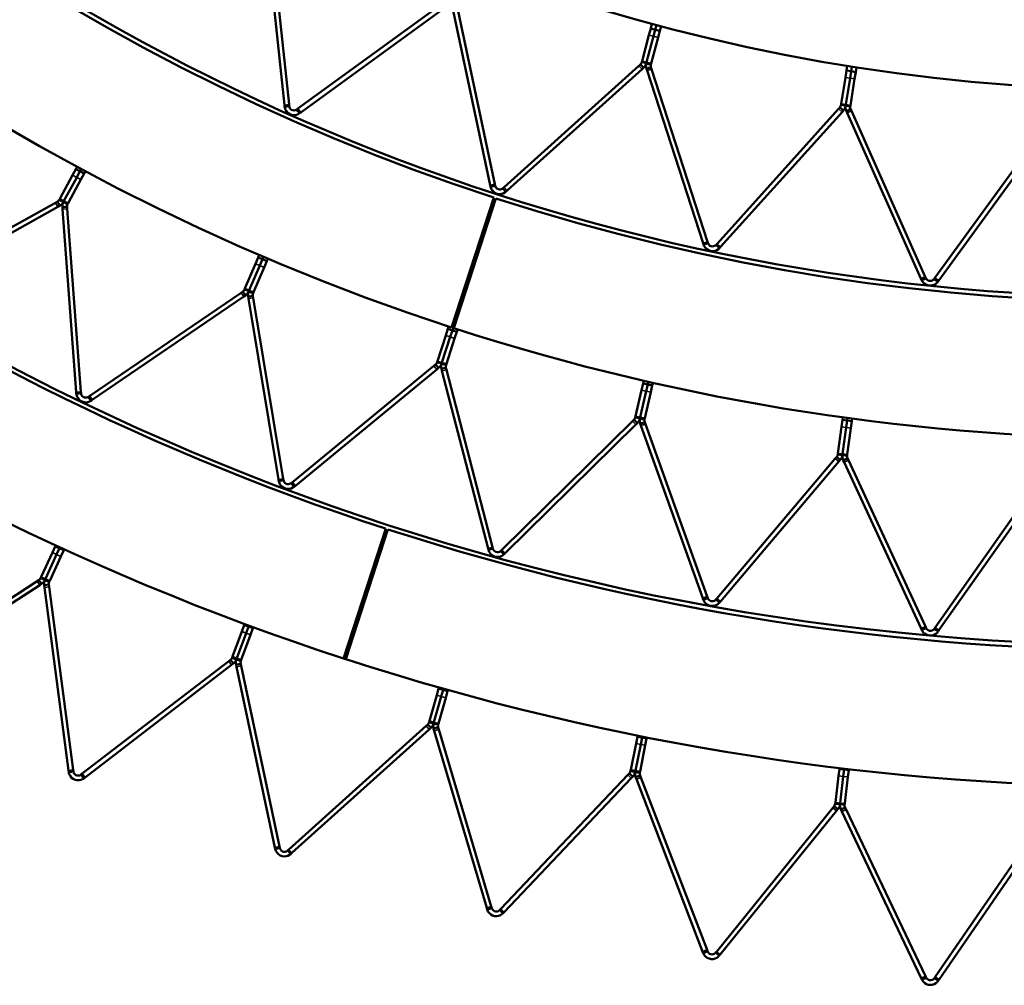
# Model space of a CAD drawing. Header units: millimetres. Extents: x 158 to 1353, y 392 to 3696.
# Tile 4 of 35: x 515 to 724, y 393 to 599. Entities that reach past the tile are written whole.
import ezdxf

# ---------------------------------------------------------------- set-up
doc = ezdxf.new("R2010")
doc.units = ezdxf.units.MM
doc.layers.add('Visible (ISO)', color=7, linetype='Continuous', lineweight=50)
doc.layers.add('Visible Narrow (ISO)', color=7, linetype='Continuous', lineweight=35)

msp = doc.modelspace()

# ---------------------------------------------------------------- linework, layer by layer
at = {"layer": 'Visible (ISO)'}
for p, q in [((571.05, 580.41), (567.01, 618.77)), ((568.01, 618.87), (572.04, 580.52)), ((573.93, 579.68), (605.13, 602.34)), ((605.72, 601.53), (574.52, 578.87)), ((614.77, 563.41), (606.75, 601.14)), ((607.73, 601.35), (615.75, 563.62)), ((648.53, 595.3), (648.91, 596.71)), ((649.17, 597.67), (648.91, 596.71)), ((649.88, 596.45), (648.91, 596.71)), ((649.88, 596.45), (649.5, 595.04)), ((649.5, 595.04), (649.88, 596.45)), ((649.88, 596.45), (650.13, 597.41)), ((649.88, 596.45), (650.13, 597.41)), ((650.84, 596.19), (649.88, 596.45)), ((651.1, 597.16), (650.84, 596.19)), ((647.05, 589.78), (648.53, 595.3)), ((649.5, 595.04), (648.02, 589.53)), ((648.02, 589.53), (649.5, 595.04)), ((650.46, 594.78), (648.99, 589.27)), ((650.84, 596.19), (650.46, 594.78)), ((617.72, 562.98), (646.38, 588.79)), ((646.7, 589.07), (646.38, 588.79)), ((646.99, 588.75), (646.7, 589.07)), ((647.05, 589.78), (646.99, 589.56)), ((647.42, 589.44), (646.99, 589.56)), ((647.36, 588.33), (646.99, 588.75)), ((647.05, 588.05), (647.36, 588.33)), ((647.96, 589.3), (647.42, 589.44)), ((647.96, 589.3), (648.02, 589.53)), ((648.02, 589.53), (647.96, 589.3)), ((647.96, 589.3), (648.5, 589.15)), ((647.99, 588.16), (648.52, 588.34)), ((647.99, 588.16), (648.12, 587.76)), ((648.5, 589.15), (648.92, 589.04)), ((648.52, 588.34), (648.94, 588.47)), ((648.92, 589.04), (648.99, 589.27)), ((649.07, 588.07), (648.94, 588.47)), ((649.07, 588.07), (660.99, 551.39)), ((690.66, 588.75), (690.51, 587.76)), ((691.49, 587.61), (691.65, 588.59)), ((691.49, 587.61), (691.65, 588.59)), ((692.64, 588.43), (692.48, 587.45)), ((647.05, 588.05), (618.39, 562.24)), ((660.04, 551.08), (648.12, 587.76)), ((689.38, 580.68), (690.28, 586.32)), ((690.28, 586.32), (690.51, 587.76)), ((691.27, 586.16), (690.37, 580.52)), ((690.37, 580.52), (691.27, 586.16)), ((691.49, 587.61), (690.51, 587.76)), ((691.49, 587.61), (691.27, 586.16)), ((691.27, 586.16), (691.49, 587.61)), ((692.25, 586), (691.36, 580.37)), ((692.48, 587.45), (691.49, 587.61)), ((692.48, 587.45), (692.25, 586)), ((571.05, 580.41), (571.08, 580.08)), ((571.08, 580.08), (571.64, 580.13)), ((571.64, 580.13), (572.08, 580.18)), ((572.08, 580.18), (572.04, 580.52)), ((689.1, 579.93), (688.82, 579.62)), ((689.43, 579.64), (689.1, 579.93)), ((689.38, 580.68), (689.35, 580.45)), ((689.78, 580.38), (689.35, 580.45)), ((690.34, 580.29), (689.78, 580.38)), ((690.34, 580.29), (690.37, 580.52)), ((690.37, 580.52), (690.34, 580.29)), ((690.34, 580.29), (690.89, 580.2)), ((690.89, 580.2), (691.32, 580.13)), ((691.32, 580.13), (691.36, 580.37)), ((573.93, 579.68), (573.66, 579.48)), ((573.92, 579.12), (573.66, 579.48)), ((574.25, 578.67), (573.92, 579.12)), ((574.25, 578.67), (574.52, 578.87)), ((663.01, 550.96), (688.82, 579.62)), ((689.56, 578.95), (663.76, 550.29)), ((689.85, 579.27), (689.43, 579.64)), ((689.56, 578.95), (689.85, 579.27)), ((690.48, 579.16), (691, 579.39)), ((690.48, 579.16), (690.66, 578.78)), ((706.34, 543.54), (690.66, 578.78)), ((691, 579.39), (691.4, 579.57)), ((691.57, 579.18), (691.4, 579.57)), ((691.57, 579.18), (707.26, 543.95)), ((709.32, 543.73), (731.98, 574.94)), ((732.79, 574.35), (710.12, 543.15)), ((526.98, 567.33), (526.72, 566.83)), ((523.32, 560.52), (526.02, 565.54)), ((526.9, 565.06), (524.2, 560.05)), ((524.2, 560.05), (526.9, 565.06)), ((526.02, 565.54), (526.72, 566.83)), ((527.6, 566.35), (526.72, 566.83)), ((527.6, 566.35), (526.9, 565.06)), ((526.9, 565.06), (527.6, 566.35)), ((527.6, 566.35), (527.86, 566.85)), ((527.6, 566.35), (527.86, 566.85)), ((528.48, 565.88), (527.6, 566.35)), ((528.48, 565.88), (527.78, 564.59)), ((528.75, 566.38), (528.48, 565.88)), ((527.78, 564.59), (525.08, 559.57)), ((614.77, 563.41), (614.84, 563.08)), ((614.84, 563.08), (615.39, 563.2)), ((615.39, 563.2), (615.82, 563.29)), ((615.82, 563.29), (615.75, 563.62)), ((617.72, 562.98), (617.47, 562.76)), ((617.76, 562.43), (617.47, 562.76)), ((618.14, 562.01), (617.76, 562.43)), ((618.14, 562.01), (618.39, 562.24)), ((488.39, 540.71), (522.42, 559.68)), ((522.9, 558.81), (488.88, 539.83)), ((522.81, 559.9), (522.42, 559.68)), ((523.02, 559.51), (522.81, 559.9)), ((522.9, 558.81), (523.3, 559.02)), ((523.3, 559.02), (523.02, 559.51)), ((523.32, 560.52), (523.2, 560.3)), ((523.59, 560.09), (523.2, 560.3)), ((524.08, 559.82), (523.59, 560.09)), ((523.85, 558.73), (524.41, 558.77)), ((524.08, 559.82), (524.2, 560.05)), ((524.2, 560.05), (524.08, 559.82)), ((524.08, 559.82), (524.58, 559.56)), ((524.41, 558.77), (524.85, 558.8)), ((524.58, 559.56), (524.96, 559.35)), ((524.88, 558.35), (524.85, 558.8)), ((524.96, 559.35), (525.08, 559.57)), ((606.55, 533.18), (615.54, 560.75)), ((616.01, 560.6), (607.06, 533.02)), ((523.85, 558.73), (523.88, 558.28)), ((526.79, 519.43), (523.88, 558.28)), ((524.88, 558.35), (527.79, 519.5)), ((660.04, 551.08), (660.14, 550.76)), ((660.14, 550.76), (660.67, 550.93)), ((660.67, 550.93), (661.09, 551.07)), ((661.09, 551.07), (660.99, 551.39)), ((663.01, 550.96), (662.79, 550.71)), ((663.11, 550.41), (662.79, 550.71)), ((663.53, 550.04), (663.11, 550.41)), ((565.71, 548.58), (565.49, 548.06)), ((663.53, 550.04), (663.76, 550.29)), ((562.67, 541.47), (564.91, 546.71)), ((565.83, 546.32), (563.59, 541.08)), ((563.59, 541.08), (565.83, 546.32)), ((564.91, 546.71), (565.49, 548.06)), ((566.41, 547.66), (565.49, 548.06)), ((566.41, 547.66), (565.83, 546.32)), ((565.83, 546.32), (566.41, 547.66)), ((566.41, 547.66), (566.63, 548.18)), ((566.41, 547.66), (566.63, 548.18)), ((567.33, 547.27), (566.41, 547.66)), ((567.33, 547.27), (566.75, 545.92)), ((567.55, 547.79), (567.33, 547.27)), ((566.75, 545.92), (564.51, 540.69)), ((706.34, 543.54), (706.48, 543.23)), ((706.48, 543.23), (706.99, 543.46)), ((706.99, 543.46), (707.39, 543.64)), ((707.39, 543.64), (707.26, 543.95)), ((709.32, 543.73), (709.12, 543.46)), ((709.47, 543.2), (709.12, 543.46)), ((709.93, 542.87), (709.47, 543.2)), ((709.93, 542.87), (710.12, 543.15)), ((529.66, 518.6), (561.85, 540.55)), ((562.22, 540.8), (561.85, 540.55)), ((562.46, 540.44), (562.22, 540.8)), ((562.41, 539.73), (562.78, 539.98)), ((562.78, 539.98), (562.46, 540.44)), ((562.67, 541.47), (562.57, 541.24)), ((562.98, 541.07), (562.57, 541.24)), ((563.49, 540.84), (562.98, 541.07)), ((563.49, 540.84), (563.59, 541.08)), ((563.59, 541.08), (563.49, 540.84)), ((563.49, 540.84), (564.01, 540.62)), ((564.01, 540.62), (564.41, 540.45)), ((564.41, 540.45), (564.51, 540.69)), ((609.21, 540.14), (608.59, 538.23)), ((608.59, 538.23), (609.21, 540.14)), ((609.21, 540.14), (608.86, 540.25)), ((609.36, 540.09), (609.21, 540.14)), ((562.41, 539.73), (530.22, 517.78)), ((563.36, 539.73), (563.91, 539.82)), ((563.36, 539.73), (563.43, 539.29)), ((569.81, 500.85), (563.43, 539.29)), ((563.91, 539.82), (564.34, 539.9)), ((564.42, 539.45), (564.34, 539.9)), ((564.42, 539.45), (570.8, 501.02)), ((606.74, 532.53), (608.59, 538.23)), ((606.74, 532.53), (608.59, 538.23)), ((605.33, 531.44), (605.79, 532.84)), ((605.96, 533.38), (605.79, 532.84)), ((606.74, 532.53), (605.79, 532.84)), ((606.74, 532.53), (606.28, 531.14)), ((606.28, 531.14), (606.74, 532.53)), ((607.69, 532.22), (606.74, 532.53)), ((607.69, 532.22), (607.23, 530.83)), ((607.86, 532.76), (607.69, 532.22)), ((603.57, 526.03), (605.33, 531.44)), ((606.28, 531.14), (604.52, 525.72)), ((604.52, 525.72), (606.28, 531.14)), ((607.23, 530.83), (605.47, 525.41)), ((603.18, 525.32), (602.83, 525.04)), ((603.46, 524.98), (603.18, 525.32)), ((603.57, 526.03), (603.49, 525.78)), ((603.91, 525.65), (603.49, 525.78)), ((604.44, 525.48), (603.91, 525.65)), ((604.44, 525.48), (604.52, 525.72)), ((604.52, 525.72), (604.44, 525.48)), ((604.44, 525.48), (604.98, 525.3)), ((604.98, 525.3), (605.4, 525.17)), ((605.4, 525.17), (605.47, 525.41)), ((572.74, 500.29), (602.83, 525.04)), ((603.47, 524.26), (573.37, 499.52)), ((603.81, 524.55), (603.46, 524.98)), ((603.47, 524.26), (603.81, 524.55)), ((604.41, 524.35), (604.95, 524.5)), ((604.41, 524.35), (604.52, 523.92)), ((614.33, 486.21), (604.52, 523.92)), ((604.95, 524.5), (605.38, 524.61)), ((605.49, 524.17), (605.38, 524.61)), ((605.49, 524.17), (615.29, 486.46)), ((646.96, 519.86), (647.28, 521.29)), ((647.41, 521.84), (647.28, 521.29)), ((648.26, 521.07), (647.28, 521.29)), ((648.26, 521.07), (648.39, 521.62)), ((648.26, 521.07), (648.39, 521.62)), ((649.36, 521.4), (649.23, 520.85)), ((526.79, 519.43), (526.82, 519.09)), ((526.82, 519.09), (527.38, 519.13)), ((527.38, 519.13), (527.82, 519.17)), ((527.82, 519.17), (527.79, 519.5)), ((645.69, 514.31), (646.96, 519.86)), ((647.93, 519.64), (646.67, 514.09)), ((646.67, 514.09), (647.93, 519.64)), ((648.91, 519.42), (647.64, 513.86)), ((648.26, 521.07), (647.93, 519.64)), ((647.93, 519.64), (648.26, 521.07)), ((649.23, 520.85), (648.26, 521.07)), ((649.23, 520.85), (648.91, 519.42)), ((529.66, 518.6), (529.38, 518.42)), ((529.62, 518.05), (529.38, 518.42)), ((529.94, 517.59), (529.62, 518.05)), ((529.94, 517.59), (530.22, 517.78)), ((617.29, 485.91), (645.04, 513.26)), ((645.36, 513.57), (645.04, 513.26)), ((645.67, 513.26), (645.36, 513.57)), ((645.69, 514.31), (645.63, 514.06)), ((646.06, 513.96), (645.63, 514.06)), ((646.06, 512.86), (645.67, 513.26)), ((645.74, 512.54), (646.06, 512.86)), ((646.61, 513.84), (646.06, 513.96)), ((646.61, 513.84), (646.67, 514.09)), ((646.67, 514.09), (646.61, 513.84)), ((646.61, 513.84), (647.16, 513.71)), ((646.68, 512.72), (647.2, 512.91)), ((647.16, 513.71), (647.58, 513.62)), ((647.2, 512.91), (647.62, 513.06)), ((647.58, 513.62), (647.64, 513.86)), ((647.77, 512.63), (647.62, 513.06)), ((689.46, 512.06), (689.65, 513.51)), ((689.73, 514.07), (689.65, 513.51)), ((690.64, 513.38), (689.65, 513.51)), ((690.64, 513.38), (690.45, 511.93)), ((690.45, 511.93), (690.64, 513.38)), ((690.64, 513.38), (690.72, 513.94)), ((690.64, 513.38), (690.72, 513.94)), ((691.63, 513.24), (690.64, 513.38)), ((691.63, 513.24), (691.44, 511.79)), ((691.71, 513.8), (691.63, 513.24)), ((645.74, 512.54), (617.99, 485.2)), ((646.68, 512.72), (646.83, 512.3)), ((659.97, 475.62), (646.83, 512.3)), ((647.77, 512.63), (660.91, 475.96)), ((688.69, 506.41), (689.46, 512.06)), ((690.45, 511.93), (689.68, 506.28)), ((689.68, 506.28), (690.45, 511.93)), ((691.44, 511.79), (690.67, 506.15)), ((662.95, 475.59), (688.14, 505.31)), ((688.9, 504.66), (663.71, 474.94)), ((688.43, 505.65), (688.14, 505.31)), ((688.76, 505.37), (688.43, 505.65)), ((688.69, 506.41), (688.66, 506.16)), ((689.09, 506.1), (688.66, 506.16)), ((689.19, 505), (688.76, 505.37)), ((688.9, 504.66), (689.19, 505)), ((689.65, 506.03), (689.09, 506.1)), ((689.65, 506.03), (689.68, 506.28)), ((689.68, 506.28), (689.65, 506.03)), ((689.65, 506.03), (690.2, 505.95)), ((689.82, 504.92), (690.32, 505.15)), ((689.82, 504.92), (690, 504.51)), ((706.38, 469.16), (690, 504.51)), ((690.2, 505.95), (690.64, 505.89)), ((690.32, 505.15), (690.72, 505.34)), ((690.64, 505.89), (690.67, 506.15)), ((690.91, 504.93), (690.72, 505.34)), ((690.91, 504.93), (707.29, 469.58)), ((569.81, 500.85), (569.87, 500.52)), ((569.87, 500.52), (570.42, 500.61)), ((570.42, 500.61), (570.86, 500.69)), ((570.86, 500.69), (570.8, 501.02)), ((572.74, 500.29), (572.48, 500.08)), ((709.35, 469.4), (731.77, 501.25)), ((732.59, 500.68), (710.17, 468.82)), ((572.76, 499.74), (572.48, 500.08)), ((573.11, 499.31), (572.76, 499.74)), ((573.11, 499.31), (573.37, 499.52)), ((583.59, 462.84), (592.57, 490.41)), ((593.05, 490.25), (584.09, 462.67)), ((521.74, 485.31), (522.35, 486.64)), ((522.45, 486.86), (522.35, 486.64)), ((523.26, 486.23), (522.35, 486.64)), ((523.26, 486.23), (522.64, 484.9)), ((522.64, 484.9), (523.26, 486.23)), ((523.26, 486.23), (523.36, 486.44)), ((523.26, 486.23), (523.36, 486.44)), ((524.17, 485.81), (523.26, 486.23)), ((524.17, 485.81), (523.55, 484.48)), ((524.26, 486.02), (524.17, 485.81)), ((614.33, 486.21), (614.41, 485.89)), ((614.41, 485.89), (614.95, 486.03)), ((614.95, 486.03), (615.38, 486.14)), ((615.38, 486.14), (615.29, 486.46)), ((617.29, 485.91), (617.05, 485.68)), ((617.36, 485.36), (617.05, 485.68)), ((519.35, 480.15), (521.74, 485.31)), ((522.64, 484.9), (520.26, 479.73)), ((520.26, 479.73), (522.64, 484.9)), ((523.55, 484.48), (521.17, 479.31)), ((617.75, 484.97), (617.36, 485.36)), ((617.75, 484.97), (617.99, 485.2)), ((518.88, 479.48), (518.49, 479.23)), ((519.12, 479.12), (518.88, 479.48)), ((519.35, 480.15), (519.24, 479.9)), ((519.64, 479.72), (519.24, 479.9)), ((520.15, 479.49), (519.64, 479.72)), ((520.15, 479.49), (520.26, 479.73)), ((520.26, 479.73), (520.15, 479.49)), ((520.15, 479.49), (520.66, 479.25)), ((520.66, 479.25), (521.06, 479.07)), ((521.06, 479.07), (521.17, 479.31)), ((485.56, 457.85), (518.49, 479.23)), ((519.03, 478.39), (486.1, 457.01)), ((519.03, 478.39), (519.42, 478.65)), ((519.42, 478.65), (519.12, 479.12)), ((519.98, 478.39), (520.54, 478.46)), ((519.98, 478.39), (520.04, 477.92)), ((525.17, 439), (520.04, 477.92)), ((520.54, 478.46), (520.98, 478.52)), ((521.04, 478.05), (520.98, 478.52)), ((521.04, 478.05), (526.16, 439.13)), ((659.97, 475.62), (660.08, 475.3)), ((660.08, 475.3), (660.61, 475.49)), ((660.61, 475.49), (661.03, 475.64)), ((661.03, 475.64), (660.91, 475.96)), ((662.95, 475.59), (662.73, 475.33)), ((663.07, 475.05), (662.73, 475.33)), ((663.49, 474.68), (663.07, 475.05)), ((663.49, 474.68), (663.71, 474.94)), ((561.98, 468.56), (562.49, 469.93)), ((562.57, 470.15), (562.49, 469.93)), ((563.43, 469.59), (562.49, 469.93)), ((563.43, 469.59), (562.92, 468.21)), ((562.92, 468.21), (563.43, 469.59)), ((563.43, 469.59), (563.51, 469.81)), ((563.43, 469.59), (563.51, 469.81)), ((564.37, 469.24), (563.43, 469.59)), ((564.37, 469.24), (563.86, 467.87)), ((564.45, 469.46), (564.37, 469.24)), ((706.38, 469.16), (706.52, 468.86)), ((706.52, 468.86), (707.03, 469.09)), ((707.03, 469.09), (707.43, 469.28)), ((707.43, 469.28), (707.29, 469.58)), ((709.35, 469.4), (709.15, 469.12)), ((709.51, 468.87), (709.15, 469.12)), ((709.97, 468.55), (709.51, 468.87)), ((709.97, 468.55), (710.17, 468.82)), ((560.01, 463.22), (561.98, 468.56)), ((562.92, 468.21), (560.95, 462.88)), ((560.95, 462.88), (562.92, 468.21)), ((563.86, 467.87), (561.89, 462.53)), ((559.59, 462.52), (559.22, 462.24)), ((559.86, 462.17), (559.59, 462.52)), ((560.01, 463.22), (559.92, 462.97)), ((560.33, 462.82), (559.92, 462.97)), ((560.86, 462.62), (560.33, 462.82)), ((560.86, 462.62), (560.95, 462.88)), ((560.95, 462.88), (560.86, 462.62)), ((560.86, 462.62), (561.38, 462.43)), ((561.8, 462.28), (561.89, 462.53)), ((528.07, 438.34), (559.22, 462.24)), ((559.83, 461.44), (528.68, 437.54)), ((559.83, 461.44), (560.2, 461.73)), ((560.2, 461.73), (559.86, 462.17)), ((560.78, 461.52), (561.33, 461.63)), ((560.78, 461.52), (560.88, 461.06)), ((569.04, 422.65), (560.88, 461.06)), ((561.33, 461.63), (561.76, 461.72)), ((561.38, 462.43), (561.8, 462.28)), ((561.85, 461.27), (561.76, 461.72)), ((561.85, 461.27), (570.02, 422.86)), ((603.42, 455.01), (603.82, 456.42)), ((603.88, 456.65), (603.82, 456.42)), ((604.78, 456.15), (603.82, 456.42)), ((604.78, 456.15), (604.84, 456.38)), ((604.78, 456.15), (604.84, 456.38)), ((601.87, 449.54), (603.42, 455.01)), ((604.38, 454.74), (602.84, 449.27)), ((602.84, 449.27), (604.38, 454.74)), ((605.34, 454.47), (603.8, 448.99)), ((604.78, 456.15), (604.38, 454.74)), ((604.38, 454.74), (604.78, 456.15)), ((605.74, 455.88), (604.78, 456.15)), ((605.74, 455.88), (605.34, 454.47)), ((605.8, 456.11), (605.74, 455.88)), ((571.98, 422.22), (601.16, 448.5)), ((601.51, 448.81), (601.16, 448.5)), ((601.8, 448.48), (601.51, 448.81)), ((601.87, 449.54), (601.8, 449.28)), ((602.22, 449.16), (601.8, 449.28)), ((602.18, 448.07), (601.8, 448.48)), ((601.83, 447.75), (602.18, 448.07)), ((602.76, 449.01), (602.22, 449.16)), ((602.76, 449.01), (602.84, 449.27)), ((602.84, 449.27), (602.76, 449.01)), ((602.76, 449.01), (603.3, 448.86)), ((602.77, 447.9), (603.31, 448.06)), ((602.77, 447.9), (602.9, 447.45)), ((603.3, 448.86), (603.73, 448.74)), ((603.31, 448.06), (603.73, 448.18)), ((603.73, 448.74), (603.8, 448.99)), ((603.86, 447.73), (603.73, 448.18)), ((601.83, 447.75), (572.65, 421.48)), ((614.05, 409.8), (602.9, 447.45)), ((603.86, 447.73), (615.01, 410.09)), ((645.79, 444.76), (646.08, 446.2)), ((646.12, 446.43), (646.08, 446.2)), ((647.06, 446), (646.08, 446.2)), ((647.06, 446), (646.77, 444.57)), ((646.77, 444.57), (647.06, 446)), ((647.06, 446), (647.1, 446.23)), ((647.06, 446), (647.1, 446.23)), ((648.04, 445.81), (647.06, 446)), ((648.04, 445.81), (647.75, 444.37)), ((648.08, 446.04), (648.04, 445.81)), ((644.68, 439.18), (645.79, 444.76)), ((646.77, 444.57), (645.66, 438.99)), ((645.66, 438.99), (646.77, 444.57)), ((647.75, 444.37), (646.64, 438.79)), ((689.03, 439.55), (689.01, 439.32)), ((525.17, 439), (525.21, 438.67)), ((525.21, 438.67), (525.77, 438.74)), ((525.77, 438.74), (526.2, 438.8)), ((526.2, 438.8), (526.16, 439.13)), ((528.07, 438.34), (527.8, 438.13)), ((528.07, 437.78), (527.8, 438.13)), ((528.41, 437.34), (528.07, 437.78)), ((528.41, 437.34), (528.68, 437.54)), ((617.02, 409.6), (644.05, 438.08)), ((644.77, 437.4), (617.75, 408.92)), ((644.37, 438.42), (644.05, 438.08)), ((644.69, 438.12), (644.37, 438.42)), ((644.68, 439.18), (644.63, 438.92)), ((645.06, 438.83), (644.63, 438.92)), ((645.1, 437.74), (644.69, 438.12)), ((644.77, 437.4), (645.1, 437.74)), ((645.61, 438.72), (645.06, 438.83)), ((645.61, 438.72), (645.66, 438.99)), ((645.66, 438.99), (645.61, 438.72)), ((645.61, 438.72), (646.16, 438.61)), ((645.7, 437.62), (646.23, 437.82)), ((645.7, 437.62), (645.87, 437.18)), ((646.16, 438.61), (646.59, 438.53)), ((646.23, 437.82), (646.64, 437.97)), ((646.59, 438.53), (646.64, 438.79)), ((646.8, 437.54), (646.64, 437.97)), ((646.8, 437.54), (660.87, 400.88)), ((688.17, 432.21), (688.83, 437.86)), ((688.83, 437.86), (689.01, 439.32)), ((690, 439.2), (689.01, 439.32)), ((689.83, 437.75), (689.16, 432.1)), ((689.16, 432.1), (689.83, 437.75)), ((690, 439.2), (689.83, 437.75)), ((689.83, 437.75), (690, 439.2)), ((690, 439.2), (690.03, 439.43)), ((690, 439.2), (690.03, 439.43)), ((690.99, 439.08), (690, 439.2)), ((690.82, 437.63), (690.15, 431.98)), ((690.99, 439.08), (690.82, 437.63)), ((691.02, 439.32), (690.99, 439.08)), ((659.94, 400.52), (645.87, 437.18)), ((687.92, 431.44), (687.62, 431.07)), ((688.26, 431.16), (687.92, 431.44)), ((688.17, 432.21), (688.13, 431.95)), ((688.57, 431.9), (688.13, 431.95)), ((688.7, 430.81), (688.26, 431.16)), ((689.13, 431.83), (688.57, 431.9)), ((689.13, 431.83), (689.16, 432.1)), ((689.16, 432.1), (689.13, 431.83)), ((689.13, 431.83), (689.68, 431.76)), ((689.68, 431.76), (690.12, 431.71)), ((689.81, 430.97), (690.21, 431.16)), ((690.12, 431.71), (690.15, 431.98)), ((690.41, 430.74), (690.21, 431.16)), ((662.92, 400.56), (687.62, 431.07)), ((688.4, 430.44), (663.69, 399.93)), ((688.4, 430.44), (688.7, 430.81)), ((689.31, 430.73), (689.81, 430.97)), ((689.31, 430.73), (689.51, 430.31)), ((706.41, 394.87), (689.51, 430.31)), ((690.41, 430.74), (707.32, 395.3)), ((709.38, 395.14), (731.61, 427.5)), ((732.44, 426.93), (710.2, 394.58)), ((570.09, 422.53), (570.02, 422.86)), ((569.04, 422.65), (569.11, 422.33)), ((569.11, 422.33), (569.66, 422.44)), ((569.66, 422.44), (570.09, 422.53)), ((571.98, 422.22), (571.73, 422)), ((572.03, 421.67), (571.73, 422)), ((572.4, 421.26), (572.03, 421.67)), ((572.4, 421.26), (572.65, 421.48)), ((614.05, 409.8), (614.15, 409.48)), ((614.15, 409.48), (614.69, 409.64)), ((614.69, 409.64), (615.11, 409.77)), ((615.11, 409.77), (615.01, 410.09)), ((617.02, 409.6), (616.79, 409.36)), ((617.11, 409.06), (616.79, 409.36)), ((617.52, 408.67), (617.11, 409.06)), ((617.52, 408.67), (617.75, 408.92)), ((659.94, 400.52), (660.06, 400.21)), ((660.06, 400.21), (660.58, 400.41)), ((660.58, 400.41), (660.99, 400.57)), ((660.99, 400.57), (660.87, 400.88)), ((662.92, 400.56), (662.7, 400.3)), ((663.05, 400.02), (662.7, 400.3)), ((663.48, 399.67), (663.05, 400.02)), ((663.48, 399.67), (663.69, 399.93)), ((706.41, 394.87), (706.56, 394.57)), ((706.56, 394.57), (707.06, 394.81)), ((707.06, 394.81), (707.46, 395)), ((707.46, 395), (707.32, 395.3)), ((709.38, 395.14), (709.19, 394.87)), ((709.55, 394.62), (709.19, 394.87)), ((710.01, 394.3), (709.55, 394.62)), ((710.01, 394.3), (710.2, 394.58))]:
    msp.add_line(p, q, dxfattribs=at)
for radius in [523.5, 449.5]:
    msp.add_circle((755.08, 989.1), radius, dxfattribs=at)
for radius, start, end in [(553.5, 180.0048, 251.9502), (524.5, 180.0048, 251.9502), (479.5, 180.0188, 251.9552), (450.5, 180.0188, 251.9552), (405.5, 252.038, 323.962), (450.5, 252.0188, 323.9552), (479.5, 252.0188, 323.9552), (524.5, 252.0048, 323.9502), (553.5, 252.0048, 323.9502), (553.5, 251.9502, 252.0048)]:
    msp.add_arc((755.08, 989.1), radius, start, end, dxfattribs=at)
for points in [[(646.7, 589.07), (646.85, 589.21), (646.95, 589.39), (646.99, 589.56)], [(647.96, 589.3), (647.87, 588.96), (647.67, 588.6), (647.36, 588.33)], [(647.99, 588.16), (647.86, 588.55), (647.87, 588.96), (647.96, 589.3)], [(648.92, 589.04), (648.88, 588.87), (648.88, 588.67), (648.94, 588.47)], [(689.1, 579.93), (689.24, 580.09), (689.32, 580.27), (689.35, 580.45)], [(690.34, 580.29), (690.28, 579.94), (690.12, 579.57), (689.85, 579.27)], [(690.48, 579.16), (690.32, 579.54), (690.28, 579.94), (690.34, 580.29)], [(691.32, 580.13), (691.3, 579.96), (691.31, 579.76), (691.4, 579.57)], [(522.81, 559.9), (522.98, 560), (523.12, 560.14), (523.2, 560.3)], [(524.08, 559.82), (523.92, 559.51), (523.65, 559.22), (523.3, 559.02)], [(523.85, 558.73), (523.82, 559.13), (523.92, 559.51), (524.08, 559.82)], [(524.96, 559.35), (524.88, 559.2), (524.83, 559), (524.85, 558.8)], [(562.22, 540.8), (562.38, 540.92), (562.5, 541.08), (562.57, 541.24)], [(563.49, 540.84), (563.35, 540.52), (563.11, 540.21), (562.78, 539.98)], [(563.36, 539.73), (563.29, 540.13), (563.35, 540.52), (563.49, 540.84)], [(564.41, 540.45), (564.34, 540.29), (564.31, 540.09), (564.34, 539.9)], [(603.18, 525.32), (603.33, 525.45), (603.44, 525.62), (603.49, 525.78)], [(604.44, 525.48), (604.34, 525.14), (604.13, 524.81), (603.81, 524.55)], [(604.41, 524.35), (604.31, 524.75), (604.34, 525.14), (604.44, 525.48)], [(605.4, 525.17), (605.34, 525), (605.33, 524.8), (605.38, 524.61)], [(645.36, 513.57), (645.51, 513.71), (645.6, 513.89), (645.63, 514.06)], [(646.61, 513.84), (646.53, 513.5), (646.35, 513.14), (646.06, 512.86)], [(646.68, 512.72), (646.54, 513.1), (646.53, 513.5), (646.61, 513.84)], [(647.58, 513.62), (647.55, 513.44), (647.55, 513.25), (647.62, 513.06)], [(688.43, 505.65), (688.56, 505.8), (688.63, 505.99), (688.66, 506.16)], [(689.65, 506.03), (689.6, 505.68), (689.45, 505.31), (689.19, 505)], [(689.82, 504.92), (689.65, 505.29), (689.6, 505.68), (689.65, 506.03)], [(690.64, 505.89), (690.62, 505.72), (690.64, 505.52), (690.72, 505.34)], [(518.88, 479.48), (519.05, 479.59), (519.17, 479.75), (519.24, 479.9)], [(520.15, 479.49), (520, 479.17), (519.76, 478.86), (519.42, 478.65)], [(519.98, 478.39), (519.93, 478.78), (520, 479.17), (520.15, 479.49)], [(521.06, 479.07), (520.99, 478.91), (520.95, 478.72), (520.98, 478.52)], [(559.59, 462.52), (559.75, 462.65), (559.86, 462.81), (559.92, 462.97)], [(560.86, 462.62), (560.74, 462.3), (560.52, 461.97), (560.2, 461.73)], [(560.78, 461.52), (560.7, 461.91), (560.74, 462.3), (560.86, 462.62)], [(561.8, 462.28), (561.74, 462.12), (561.71, 461.92), (561.76, 461.72)], [(601.51, 448.81), (601.66, 448.94), (601.75, 449.11), (601.8, 449.28)], [(602.76, 449.01), (602.67, 448.67), (602.47, 448.33), (602.18, 448.07)], [(602.77, 447.9), (602.66, 448.28), (602.67, 448.67), (602.76, 449.01)], [(603.73, 448.74), (603.68, 448.57), (603.67, 448.37), (603.73, 448.18)], [(644.37, 438.42), (644.51, 438.57), (644.59, 438.75), (644.63, 438.92)], [(645.61, 438.72), (645.54, 438.38), (645.37, 438.03), (645.1, 437.74)], [(645.7, 437.62), (645.56, 437.99), (645.54, 438.38), (645.61, 438.72)], [(646.59, 438.53), (646.55, 438.36), (646.56, 438.16), (646.64, 437.97)], [(687.92, 431.44), (688.04, 431.59), (688.11, 431.77), (688.13, 431.95)], [(689.13, 431.83), (689.09, 431.48), (688.95, 431.12), (688.7, 430.81)], [(689.31, 430.73), (689.14, 431.09), (689.09, 431.48), (689.13, 431.83)], [(690.12, 431.71), (690.1, 431.54), (690.12, 431.34), (690.21, 431.16)]]:
    msp.add_open_spline(points, degree=3, dxfattribs=at)
for points, knots in [([(574.25, 578.67), (573.92, 578.43), (573.37, 578.22), (572.78, 578.31), (572.22, 578.39), (571.68, 578.75), (571.39, 579.19), (571.2, 579.5), (571.11, 579.82), (571.08, 580.08)], [1.110722, 1.110722, 1.110722, 1.110722, 1.765936, 1.765936, 1.765936, 2.391441, 2.391441, 2.391441, 2.818928, 2.818928, 2.818928, 2.818928]), ([(572.08, 580.18), (572.1, 579.95), (572.26, 579.6), (572.57, 579.42), (572.88, 579.24), (573.28, 579.27), (573.53, 579.4), (573.58, 579.42), (573.62, 579.45), (573.66, 579.48)], [-2.818928, -2.818928, -2.818928, -2.818928, -2.042925, -2.042925, -2.042925, -1.265434, -1.265434, -1.265434, -1.110722, -1.110722, -1.110722, -1.110722]), ([(618.14, 562.01), (617.84, 561.75), (617.31, 561.48), (616.72, 561.5), (616.15, 561.52), (615.58, 561.83), (615.25, 562.24), (615.02, 562.52), (614.9, 562.83), (614.84, 563.08)], [1.110722, 1.110722, 1.110722, 1.110722, 1.765936, 1.765936, 1.765936, 2.391441, 2.391441, 2.391441, 2.818928, 2.818928, 2.818928, 2.818928]), ([(615.82, 563.29), (615.87, 563.06), (616.06, 562.73), (616.39, 562.59), (616.72, 562.44), (617.12, 562.51), (617.35, 562.66), (617.39, 562.69), (617.43, 562.72), (617.47, 562.76)], [-2.818928, -2.818928, -2.818928, -2.818928, -2.042925, -2.042925, -2.042925, -1.265434, -1.265434, -1.265434, -1.110722, -1.110722, -1.110722, -1.110722]), ([(663.53, 550.04), (663.26, 549.74), (662.77, 549.42), (662.17, 549.38), (661.61, 549.34), (661, 549.59), (660.63, 549.96), (660.38, 550.21), (660.22, 550.51), (660.14, 550.76)], [1.110722, 1.110722, 1.110722, 1.110722, 1.765936, 1.765936, 1.765936, 2.391441, 2.391441, 2.391441, 2.818928, 2.818928, 2.818928, 2.818928]), ([(661.09, 551.07), (661.17, 550.84), (661.39, 550.54), (661.73, 550.43), (662.07, 550.31), (662.46, 550.43), (662.68, 550.6), (662.72, 550.64), (662.76, 550.67), (662.79, 550.71)], [-2.818928, -2.818928, -2.818928, -2.818928, -2.042925, -2.042925, -2.042925, -1.265434, -1.265434, -1.265434, -1.110722, -1.110722, -1.110722, -1.110722]), ([(709.93, 542.87), (709.69, 542.55), (709.23, 542.18), (708.65, 542.08), (708.09, 541.98), (707.46, 542.16), (707.05, 542.49), (706.77, 542.72), (706.59, 543), (706.48, 543.23)], [1.110722, 1.110722, 1.110722, 1.110722, 1.765936, 1.765936, 1.765936, 2.391441, 2.391441, 2.391441, 2.818928, 2.818928, 2.818928, 2.818928]), ([(707.39, 543.64), (707.49, 543.43), (707.75, 543.15), (708.1, 543.07), (708.45, 543), (708.82, 543.15), (709.02, 543.34), (709.06, 543.38), (709.09, 543.42), (709.12, 543.46)], [-2.818928, -2.818928, -2.818928, -2.818928, -2.042925, -2.042925, -2.042925, -1.265434, -1.265434, -1.265434, -1.110722, -1.110722, -1.110722, -1.110722]), ([(529.94, 517.59), (529.61, 517.36), (529.05, 517.17), (528.47, 517.27), (527.91, 517.37), (527.38, 517.75), (527.11, 518.2), (526.92, 518.51), (526.84, 518.83), (526.82, 519.09)], [1.11375, 1.11375, 1.11375, 1.11375, 1.768965, 1.768965, 1.768965, 2.39447, 2.39447, 2.39447, 2.821957, 2.821957, 2.821957, 2.821957]), ([(527.82, 519.17), (527.83, 518.93), (527.98, 518.58), (528.29, 518.39), (528.59, 518.2), (529, 518.22), (529.24, 518.34), (529.29, 518.36), (529.34, 518.39), (529.38, 518.42)], [-2.821957, -2.821957, -2.821957, -2.821957, -2.045954, -2.045954, -2.045954, -1.268463, -1.268463, -1.268463, -1.11375, -1.11375, -1.11375, -1.11375]), ([(573.11, 499.31), (572.8, 499.05), (572.27, 498.81), (571.67, 498.86), (571.11, 498.91), (570.55, 499.24), (570.23, 499.66), (570.02, 499.95), (569.91, 500.27), (569.87, 500.52)], [1.11375, 1.11375, 1.11375, 1.11375, 1.768965, 1.768965, 1.768965, 2.39447, 2.39447, 2.39447, 2.821957, 2.821957, 2.821957, 2.821957]), ([(570.86, 500.69), (570.89, 500.45), (571.07, 500.12), (571.39, 499.96), (571.71, 499.8), (572.12, 499.85), (572.35, 499.99), (572.4, 500.02), (572.44, 500.05), (572.48, 500.08)], [-2.821957, -2.821957, -2.821957, -2.821957, -2.045954, -2.045954, -2.045954, -1.268463, -1.268463, -1.268463, -1.11375, -1.11375, -1.11375, -1.11375]), ([(617.75, 484.97), (617.47, 484.69), (616.95, 484.39), (616.36, 484.39), (615.79, 484.39), (615.2, 484.67), (614.85, 485.06), (614.61, 485.33), (614.48, 485.64), (614.41, 485.89)], [1.11375, 1.11375, 1.11375, 1.11375, 1.768965, 1.768965, 1.768965, 2.39447, 2.39447, 2.39447, 2.821957, 2.821957, 2.821957, 2.821957]), ([(615.38, 486.14), (615.44, 485.91), (615.64, 485.59), (615.98, 485.46), (616.31, 485.33), (616.71, 485.42), (616.93, 485.58), (616.98, 485.61), (617.01, 485.64), (617.05, 485.68)], [-2.821957, -2.821957, -2.821957, -2.821957, -2.045954, -2.045954, -2.045954, -1.268463, -1.268463, -1.268463, -1.11375, -1.11375, -1.11375, -1.11375]), ([(663.49, 474.68), (663.23, 474.38), (662.75, 474.04), (662.16, 473.99), (661.59, 473.93), (660.98, 474.16), (660.6, 474.52), (660.33, 474.77), (660.17, 475.06), (660.08, 475.3)], [1.11375, 1.11375, 1.11375, 1.11375, 1.768965, 1.768965, 1.768965, 2.39447, 2.39447, 2.39447, 2.821957, 2.821957, 2.821957, 2.821957]), ([(661.03, 475.64), (661.1, 475.42), (661.34, 475.12), (661.68, 475.02), (662.03, 474.92), (662.41, 475.04), (662.62, 475.22), (662.66, 475.26), (662.7, 475.3), (662.73, 475.33)], [-2.821957, -2.821957, -2.821957, -2.821957, -2.045954, -2.045954, -2.045954, -1.268463, -1.268463, -1.268463, -1.11375, -1.11375, -1.11375, -1.11375]), ([(709.97, 468.55), (709.74, 468.22), (709.29, 467.84), (708.7, 467.73), (708.15, 467.63), (707.52, 467.8), (707.1, 468.12), (706.82, 468.34), (706.63, 468.62), (706.52, 468.86)], [1.11375, 1.11375, 1.11375, 1.11375, 1.768965, 1.768965, 1.768965, 2.39447, 2.39447, 2.39447, 2.821957, 2.821957, 2.821957, 2.821957]), ([(707.43, 469.28), (707.53, 469.06), (707.79, 468.79), (708.14, 468.72), (708.49, 468.65), (708.87, 468.8), (709.06, 469), (709.1, 469.04), (709.13, 469.08), (709.15, 469.12)], [-2.821957, -2.821957, -2.821957, -2.821957, -2.045954, -2.045954, -2.045954, -1.268463, -1.268463, -1.268463, -1.11375, -1.11375, -1.11375, -1.11375]), ([(528.41, 437.34), (528.1, 437.1), (527.55, 436.87), (526.96, 436.94), (526.4, 437.01), (525.85, 437.36), (525.55, 437.79), (525.34, 438.09), (525.25, 438.41), (525.21, 438.67)], [1.116033, 1.116033, 1.116033, 1.116033, 1.771247, 1.771247, 1.771247, 2.396752, 2.396752, 2.396752, 2.824239, 2.824239, 2.824239, 2.824239]), ([(526.2, 438.8), (526.24, 438.56), (526.4, 438.22), (526.72, 438.05), (527.03, 437.88), (527.44, 437.92), (527.68, 438.05), (527.72, 438.08), (527.77, 438.1), (527.8, 438.13)], [-2.824239, -2.824239, -2.824239, -2.824239, -2.048236, -2.048236, -2.048236, -1.270745, -1.270745, -1.270745, -1.116033, -1.116033, -1.116033, -1.116033]), ([(572.4, 421.26), (572.11, 420.99), (571.58, 420.72), (570.99, 420.74), (570.42, 420.77), (569.84, 421.07), (569.51, 421.48), (569.28, 421.76), (569.16, 422.07), (569.11, 422.33)], [1.116033, 1.116033, 1.116033, 1.116033, 1.771247, 1.771247, 1.771247, 2.396752, 2.396752, 2.396752, 2.824239, 2.824239, 2.824239, 2.824239]), ([(570.09, 422.53), (570.14, 422.3), (570.33, 421.98), (570.65, 421.83), (570.98, 421.68), (571.38, 421.76), (571.61, 421.91), (571.66, 421.94), (571.7, 421.97), (571.73, 422)], [-2.824239, -2.824239, -2.824239, -2.824239, -2.048236, -2.048236, -2.048236, -1.270745, -1.270745, -1.270745, -1.116033, -1.116033, -1.116033, -1.116033]), ([(617.52, 408.67), (617.24, 408.38), (616.74, 408.08), (616.15, 408.05), (615.58, 408.03), (614.98, 408.29), (614.62, 408.67), (614.37, 408.93), (614.22, 409.23), (614.15, 409.48)], [1.116033, 1.116033, 1.116033, 1.116033, 1.771247, 1.771247, 1.771247, 2.396752, 2.396752, 2.396752, 2.824239, 2.824239, 2.824239, 2.824239]), ([(615.11, 409.77), (615.18, 409.54), (615.39, 409.23), (615.73, 409.11), (616.07, 408.99), (616.46, 409.09), (616.68, 409.26), (616.72, 409.29), (616.76, 409.33), (616.79, 409.36)], [-2.824239, -2.824239, -2.824239, -2.824239, -2.048236, -2.048236, -2.048236, -1.270745, -1.270745, -1.270745, -1.116033, -1.116033, -1.116033, -1.116033]), ([(663.48, 399.67), (663.23, 399.36), (662.75, 399.01), (662.16, 398.94), (661.6, 398.88), (660.98, 399.09), (660.59, 399.44), (660.32, 399.68), (660.15, 399.97), (660.06, 400.21)], [1.116033, 1.116033, 1.116033, 1.116033, 1.771247, 1.771247, 1.771247, 2.396752, 2.396752, 2.396752, 2.824239, 2.824239, 2.824239, 2.824239]), ([(660.99, 400.57), (661.08, 400.35), (661.32, 400.06), (661.67, 399.96), (662.01, 399.87), (662.4, 400), (662.6, 400.19), (662.64, 400.22), (662.67, 400.26), (662.7, 400.3)], [-2.824239, -2.824239, -2.824239, -2.824239, -2.048236, -2.048236, -2.048236, -1.270745, -1.270745, -1.270745, -1.116033, -1.116033, -1.116033, -1.116033]), ([(710.01, 394.3), (709.78, 393.97), (709.33, 393.59), (708.75, 393.47), (708.19, 393.36), (707.56, 393.52), (707.15, 393.84), (706.86, 394.06), (706.67, 394.34), (706.56, 394.57)], [1.116033, 1.116033, 1.116033, 1.116033, 1.771247, 1.771247, 1.771247, 2.396752, 2.396752, 2.396752, 2.824239, 2.824239, 2.824239, 2.824239]), ([(707.46, 395), (707.56, 394.79), (707.82, 394.52), (708.18, 394.45), (708.53, 394.38), (708.9, 394.55), (709.09, 394.75), (709.13, 394.79), (709.16, 394.83), (709.19, 394.87)], [-2.824239, -2.824239, -2.824239, -2.824239, -2.048236, -2.048236, -2.048236, -1.270745, -1.270745, -1.270745, -1.116033, -1.116033, -1.116033, -1.116033])]:
    msp.add_open_spline(points, degree=3, knots=knots, dxfattribs=at)
at = {"layer": 'Visible Narrow (ISO)'}
for p, q in [((648.53, 595.3), (649.5, 595.04)), ((649.5, 595.04), (650.46, 594.78)), ((646.38, 588.79), (647.05, 588.05)), ((647.05, 589.78), (648.02, 589.53)), ((648.99, 589.27), (648.02, 589.53)), ((649.07, 588.07), (648.12, 587.76)), ((690.28, 586.32), (691.27, 586.16)), ((691.27, 586.16), (692.25, 586)), ((572.04, 580.52), (571.05, 580.41)), ((689.38, 580.68), (690.37, 580.52)), ((691.36, 580.37), (690.37, 580.52)), ((573.93, 579.68), (574.52, 578.87)), ((688.82, 579.62), (689.56, 578.95)), ((691.57, 579.18), (690.66, 578.78)), ((526.02, 565.54), (526.9, 565.06)), ((526.9, 565.06), (527.78, 564.59)), ((615.75, 563.62), (614.77, 563.41)), ((617.72, 562.98), (618.39, 562.24)), ((522.42, 559.68), (522.9, 558.81)), ((523.32, 560.52), (524.2, 560.05)), ((525.08, 559.57), (524.2, 560.05)), ((524.88, 558.35), (523.88, 558.28)), ((660.99, 551.39), (660.04, 551.08)), ((663.01, 550.96), (663.76, 550.29)), ((564.91, 546.71), (565.83, 546.32)), ((565.83, 546.32), (566.75, 545.92)), ((707.26, 543.95), (706.34, 543.54)), ((709.32, 543.73), (710.12, 543.15)), ((561.85, 540.55), (562.41, 539.73)), ((562.67, 541.47), (563.59, 541.08)), ((564.51, 540.69), (563.59, 541.08)), ((564.42, 539.45), (563.43, 539.29)), ((608.24, 538.35), (608.59, 538.23)), ((608.59, 538.23), (608.74, 538.19)), ((605.33, 531.44), (606.28, 531.14)), ((606.28, 531.14), (607.23, 530.83)), ((603.57, 526.03), (604.52, 525.72)), ((605.47, 525.41), (604.52, 525.72)), ((602.83, 525.04), (603.47, 524.26)), ((605.49, 524.17), (604.52, 523.92)), ((527.79, 519.5), (526.79, 519.43)), ((646.96, 519.86), (647.93, 519.64)), ((647.93, 519.64), (648.91, 519.42)), ((529.66, 518.6), (530.22, 517.78)), ((645.04, 513.26), (645.74, 512.54)), ((645.69, 514.31), (646.67, 514.09)), ((647.64, 513.86), (646.67, 514.09)), ((647.77, 512.63), (646.83, 512.3)), ((689.46, 512.06), (690.45, 511.93)), ((690.45, 511.93), (691.44, 511.79)), ((688.14, 505.31), (688.9, 504.66)), ((688.69, 506.41), (689.68, 506.28)), ((690.67, 506.15), (689.68, 506.28)), ((690.91, 504.93), (690, 504.51)), ((570.8, 501.02), (569.81, 500.85)), ((572.74, 500.29), (573.37, 499.52)), ((615.29, 486.46), (614.33, 486.21)), ((617.29, 485.91), (617.99, 485.2)), ((521.74, 485.31), (522.64, 484.9)), ((522.64, 484.9), (523.55, 484.48)), ((519.35, 480.15), (520.26, 479.73)), ((521.17, 479.31), (520.26, 479.73)), ((518.49, 479.23), (519.03, 478.39)), ((521.04, 478.05), (520.04, 477.92)), ((660.91, 475.96), (659.97, 475.62)), ((662.95, 475.59), (663.71, 474.94)), ((707.29, 469.58), (706.38, 469.16)), ((709.35, 469.4), (710.17, 468.82)), ((561.98, 468.56), (562.92, 468.21)), ((562.92, 468.21), (563.86, 467.87)), ((560.01, 463.22), (560.95, 462.88)), ((561.89, 462.53), (560.95, 462.88)), ((559.22, 462.24), (559.83, 461.44)), ((561.85, 461.27), (560.88, 461.06)), ((603.42, 455.01), (604.38, 454.74)), ((604.38, 454.74), (605.34, 454.47)), ((601.16, 448.5), (601.83, 447.75)), ((601.87, 449.54), (602.84, 449.27)), ((603.8, 448.99), (602.84, 449.27)), ((603.86, 447.73), (602.9, 447.45)), ((645.79, 444.76), (646.77, 444.57)), ((646.77, 444.57), (647.75, 444.37)), ((526.16, 439.13), (525.17, 439)), ((528.07, 438.34), (528.68, 437.54)), ((644.05, 438.08), (644.77, 437.4)), ((644.68, 439.18), (645.66, 438.99)), ((646.64, 438.79), (645.66, 438.99)), ((646.8, 437.54), (645.87, 437.18)), ((688.83, 437.86), (689.83, 437.75)), ((689.83, 437.75), (690.82, 437.63)), ((688.17, 432.21), (689.16, 432.1)), ((690.15, 431.98), (689.16, 432.1)), ((687.62, 431.07), (688.4, 430.44)), ((690.41, 430.74), (689.51, 430.31)), ((570.02, 422.86), (569.04, 422.65)), ((571.98, 422.22), (572.65, 421.48)), ((615.01, 410.09), (614.05, 409.8)), ((617.02, 409.6), (617.75, 408.92)), ((660.87, 400.88), (659.94, 400.52)), ((662.92, 400.56), (663.69, 399.93)), ((707.32, 395.3), (706.41, 394.87)), ((709.38, 395.14), (710.2, 394.58))]:
    msp.add_line(p, q, dxfattribs=at)

doc.saveas('drawing.dxf')
